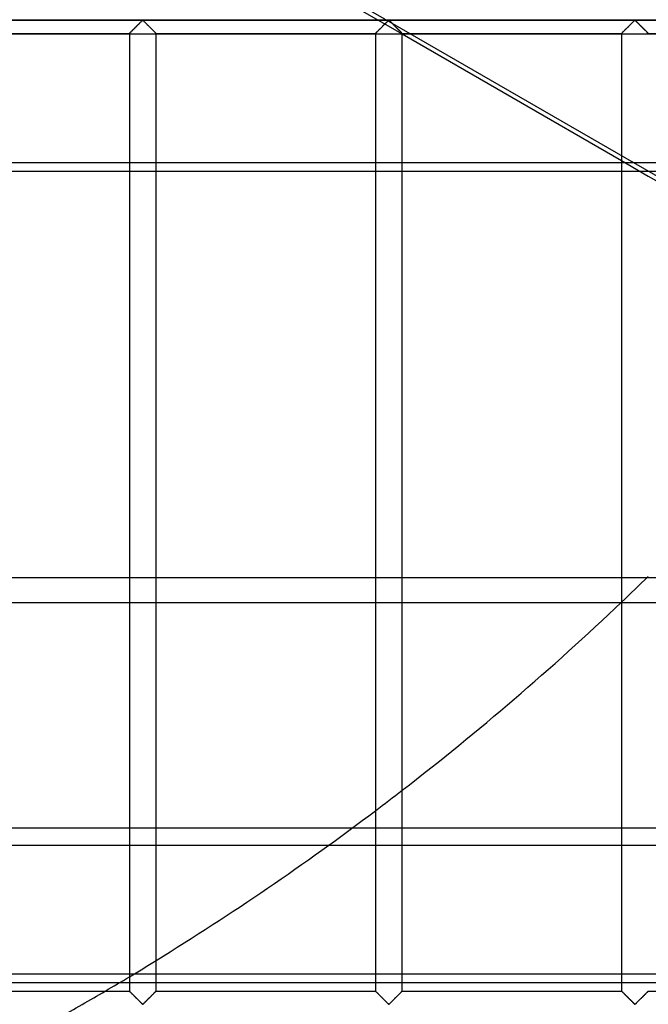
# Model space of a CAD drawing. Header units: millimetres. Extents: x -572 to 572, y -572 to 572.
# Tile 40 of 59: x 253 to 370, y -459 to -276. Entities that reach past the tile are written whole.
import ezdxf

# ---------------------------------------------------------------- set-up
doc = ezdxf.new("R2010")
doc.units = ezdxf.units.MM
doc.layers.add('MAIN-1', color=7, linetype='Continuous')
doc.layers.add('MAIN-2', color=7, linetype='Continuous')

msp = doc.modelspace()

# ---------------------------------------------------------------- linework, layer by layer
at = {"layer": 'MAIN-1'}
for p, q in [((551.25, -275.62), (-551.25, -275.62)), ((273.73, -277.52), (273.84, -277.41)), ((273.84, -277.41), (273.95, -277.3)), ((273.95, -277.3), (274.06, -277.19)), ((274.06, -277.19), (274.18, -277.08)), ((274.18, -277.08), (274.29, -276.96)), ((274.29, -276.96), (274.41, -276.84)), ((274.41, -276.84), (274.53, -276.72)), ((274.53, -276.72), (274.65, -276.6)), ((274.65, -276.6), (274.77, -276.48)), ((274.77, -276.48), (274.89, -276.37)), ((274.89, -276.37), (275, -276.25)), ((275, -276.25), (275.11, -276.14)), ((275.11, -276.14), (275.22, -276.04)), ((275.22, -276.04), (275.32, -275.94)), ((275.32, -275.94), (275.42, -275.84)), ((275.42, -275.84), (275.51, -275.76)), ((275.51, -275.76), (275.62, -275.7)), ((275.62, -275.7), (275.7, -275.73)), ((275.7, -275.73), (275.75, -275.77)), ((275.75, -275.77), (275.81, -275.82)), ((275.81, -275.82), (275.86, -275.87)), ((275.86, -275.87), (275.92, -275.92)), ((275.92, -275.92), (275.97, -275.98)), ((275.97, -275.98), (276.03, -276.04)), ((276.03, -276.04), (276.09, -276.1)), ((276.09, -276.1), (276.16, -276.16)), ((276.16, -276.16), (276.22, -276.22)), ((276.22, -276.22), (276.28, -276.29)), ((276.28, -276.29), (276.35, -276.35)), ((276.35, -276.35), (276.42, -276.42)), ((276.42, -276.42), (276.48, -276.49)), ((276.48, -276.49), (276.55, -276.55)), ((276.55, -276.55), (276.62, -276.62)), ((276.62, -276.62), (276.69, -276.69)), ((276.69, -276.69), (276.76, -276.76)), ((276.76, -276.76), (276.83, -276.83)), ((276.83, -276.83), (276.9, -276.9)), ((276.9, -276.9), (276.96, -276.97)), ((276.96, -276.97), (277.03, -277.03)), ((277.03, -277.03), (277.1, -277.1)), ((277.1, -277.1), (277.17, -277.17)), ((277.17, -277.17), (277.23, -277.23)), ((277.23, -277.23), (277.3, -277.3)), ((277.3, -277.3), (277.36, -277.36)), ((277.36, -277.36), (277.42, -277.42)), ((277.42, -277.42), (277.48, -277.48)), ((277.48, -277.48), (277.54, -277.54)), ((319.67, -277.52), (319.78, -277.41)), ((319.78, -277.41), (319.88, -277.3)), ((319.88, -277.3), (320, -277.19)), ((320, -277.19), (320.11, -277.08)), ((320.11, -277.08), (320.23, -276.96)), ((320.23, -276.96), (320.35, -276.84)), ((320.35, -276.84), (320.47, -276.72)), ((320.47, -276.72), (320.59, -276.6)), ((320.59, -276.6), (320.71, -276.48)), ((320.71, -276.48), (320.83, -276.37)), ((320.83, -276.37), (320.94, -276.25)), ((320.94, -276.25), (321.05, -276.14)), ((321.05, -276.14), (321.16, -276.04)), ((321.16, -276.04), (321.26, -275.94)), ((321.26, -275.94), (321.36, -275.84)), ((321.36, -275.84), (321.45, -275.76)), ((321.45, -275.76), (321.56, -275.7)), ((321.56, -275.7), (321.64, -275.73)), ((321.64, -275.73), (321.69, -275.77)), ((321.69, -275.77), (321.74, -275.82)), ((321.74, -275.82), (321.8, -275.87)), ((321.8, -275.87), (321.85, -275.92)), ((321.85, -275.92), (321.91, -275.98)), ((321.91, -275.98), (321.97, -276.04)), ((321.97, -276.04), (322.03, -276.1)), ((322.03, -276.1), (322.09, -276.16)), ((322.09, -276.16), (322.16, -276.22)), ((322.16, -276.22), (322.22, -276.29)), ((322.22, -276.29), (322.29, -276.35)), ((322.29, -276.35), (322.35, -276.42)), ((322.35, -276.42), (322.42, -276.49)), ((322.42, -276.49), (322.49, -276.55)), ((322.49, -276.55), (322.56, -276.62)), ((322.56, -276.62), (322.63, -276.69)), ((322.63, -276.69), (322.69, -276.76)), ((322.69, -276.76), (322.76, -276.83)), ((322.76, -276.83), (322.83, -276.9)), ((322.83, -276.9), (322.9, -276.97)), ((322.9, -276.97), (322.97, -277.03)), ((322.97, -277.03), (323.04, -277.1)), ((323.04, -277.1), (323.1, -277.17)), ((323.1, -277.17), (323.17, -277.23)), ((323.17, -277.23), (323.23, -277.3)), ((323.23, -277.3), (323.3, -277.36)), ((323.3, -277.36), (323.36, -277.42)), ((323.36, -277.42), (323.42, -277.48)), ((323.42, -277.48), (323.48, -277.54)), ((365.61, -277.52), (365.71, -277.41)), ((365.71, -277.41), (365.82, -277.3)), ((365.82, -277.3), (365.93, -277.19)), ((365.93, -277.19), (366.05, -277.08)), ((366.05, -277.08), (366.17, -276.96)), ((366.17, -276.96), (366.29, -276.84)), ((366.29, -276.84), (366.41, -276.72)), ((366.41, -276.72), (366.53, -276.6)), ((366.53, -276.6), (366.65, -276.48)), ((366.65, -276.48), (366.76, -276.37)), ((366.76, -276.37), (366.88, -276.25)), ((366.88, -276.25), (366.99, -276.14)), ((366.99, -276.14), (367.1, -276.04)), ((367.1, -276.04), (367.2, -275.94)), ((367.2, -275.94), (367.29, -275.84)), ((367.29, -275.84), (367.39, -275.76)), ((367.39, -275.76), (367.5, -275.7)), ((367.5, -275.7), (367.57, -275.73)), ((367.57, -275.73), (367.63, -275.77)), ((367.63, -275.77), (367.68, -275.82)), ((367.68, -275.82), (367.73, -275.87)), ((367.73, -275.87), (367.79, -275.92)), ((367.79, -275.92), (367.85, -275.98)), ((367.85, -275.98), (367.91, -276.04)), ((367.91, -276.04), (367.97, -276.1)), ((367.97, -276.1), (368.03, -276.16)), ((368.03, -276.16), (368.09, -276.22)), ((368.09, -276.22), (368.16, -276.29)), ((368.16, -276.29), (368.23, -276.35)), ((368.23, -276.35), (368.29, -276.42)), ((368.29, -276.42), (368.36, -276.49)), ((368.36, -276.49), (368.43, -276.55)), ((368.43, -276.55), (368.49, -276.62)), ((368.49, -276.62), (368.56, -276.69)), ((368.56, -276.69), (368.63, -276.76)), ((368.63, -276.76), (368.7, -276.83)), ((368.7, -276.83), (368.77, -276.9)), ((368.77, -276.9), (368.84, -276.97)), ((368.84, -276.97), (368.91, -277.03)), ((368.91, -277.03), (368.97, -277.1)), ((368.97, -277.1), (369.04, -277.17)), ((369.04, -277.17), (369.11, -277.23)), ((369.11, -277.23), (369.17, -277.3)), ((369.17, -277.3), (369.23, -277.36)), ((369.23, -277.36), (369.3, -277.42)), ((369.3, -277.42), (369.36, -277.48)), ((369.36, -277.48), (369.42, -277.54)), ((232.19, -278.12), (273.13, -278.12)), ((232.19, -278.22), (273.13, -278.22)), ((273.13, -278.12), (273.15, -278.1)), ((273.13, -278.12), (273.13, -456.88)), ((273.13, -278.12), (273.13, -278.12)), ((273.15, -278.1), (273.19, -278.06)), ((273.19, -278.06), (273.23, -278.02)), ((273.23, -278.02), (273.29, -277.96)), ((273.29, -277.96), (273.36, -277.89)), ((273.36, -277.89), (273.45, -277.81)), ((273.45, -277.81), (273.53, -277.72)), ((273.53, -277.72), (273.63, -277.62)), ((273.63, -277.62), (273.73, -277.52)), ((277.54, -277.54), (277.6, -277.6)), ((277.6, -277.6), (277.66, -277.66)), ((277.66, -277.66), (277.71, -277.71)), ((277.71, -277.71), (277.76, -277.76)), ((277.76, -277.76), (277.81, -277.81)), ((277.81, -277.81), (277.86, -277.86)), ((277.86, -277.86), (277.9, -277.91)), ((277.9, -277.91), (277.94, -277.95)), ((277.94, -277.95), (277.98, -277.98)), ((277.98, -277.98), (278.01, -278.02)), ((278.01, -278.02), (278.04, -278.04)), ((278.04, -278.04), (278.07, -278.07)), ((278.07, -278.07), (278.09, -278.09)), ((278.09, -278.09), (278.1, -278.1)), ((278.1, -278.1), (278.11, -278.12)), ((278.11, -278.12), (278.12, -278.12)), ((278.12, -456.88), (278.12, -278.12)), ((278.12, -278.12), (278.12, -278.12)), ((278.12, -278.12), (319.06, -278.12)), ((278.12, -278.22), (319.06, -278.22)), ((319.06, -278.12), (319.06, -456.88)), ((319.06, -278.12), (319.07, -278.12)), ((319.07, -278.12), (319.09, -278.1)), ((319.09, -278.1), (319.13, -278.06)), ((319.13, -278.06), (319.17, -278.02)), ((319.17, -278.02), (319.23, -277.96)), ((319.23, -277.96), (319.3, -277.89)), ((319.3, -277.89), (319.38, -277.81)), ((319.38, -277.81), (319.47, -277.72)), ((319.47, -277.72), (319.57, -277.62)), ((319.57, -277.62), (319.67, -277.52)), ((323.48, -277.54), (323.54, -277.6)), ((323.54, -277.6), (323.59, -277.66)), ((323.59, -277.66), (323.65, -277.71)), ((323.65, -277.71), (323.7, -277.76)), ((323.7, -277.76), (323.75, -277.81)), ((323.75, -277.81), (323.8, -277.86)), ((323.8, -277.86), (323.84, -277.91)), ((323.84, -277.91), (323.88, -277.95)), ((323.88, -277.95), (323.92, -277.98)), ((323.92, -277.98), (323.95, -278.02)), ((323.95, -278.02), (323.98, -278.04)), ((323.98, -278.04), (324, -278.07)), ((324, -278.07), (324.03, -278.09)), ((324.03, -278.09), (324.04, -278.1)), ((324.04, -278.1), (324.05, -278.12)), ((324.05, -278.12), (324.06, -278.12)), ((324.06, -456.88), (324.06, -278.12)), ((324.06, -278.12), (324.06, -278.12)), ((324.06, -278.12), (365, -278.12)), ((324.06, -278.22), (365, -301.85)), ((324.06, -278.22), (324.07, -278.22)), ((365, -278.12), (365, -456.88)), ((365, -278.12), (365.01, -278.12)), ((365.01, -278.12), (365.03, -278.1)), ((365.03, -278.1), (365.06, -278.06)), ((365.06, -278.06), (365.11, -278.02)), ((365.11, -278.02), (365.17, -277.96)), ((365.17, -277.96), (365.24, -277.89)), ((365.24, -277.89), (365.32, -277.81)), ((365.32, -277.81), (365.41, -277.72)), ((365.41, -277.72), (365.51, -277.62)), ((365.51, -277.62), (365.61, -277.52)), ((369.42, -277.54), (369.47, -277.6)), ((369.47, -277.6), (369.53, -277.66)), ((369.53, -277.66), (369.59, -277.71)), ((369.59, -277.71), (369.64, -277.76)), ((369.64, -277.76), (369.69, -277.81)), ((369.69, -277.81), (369.74, -277.86)), ((369.74, -277.86), (369.78, -277.91)), ((369.78, -277.91), (369.82, -277.95)), ((369.82, -277.95), (369.86, -277.98)), ((369.86, -277.98), (369.89, -278.02)), ((369.89, -278.02), (369.92, -278.04)), ((369.92, -278.04), (369.94, -278.07)), ((369.94, -278.07), (369.96, -278.09)), ((369.96, -278.09), (369.98, -278.1)), ((369.98, -278.1), (369.99, -278.12)), ((369.99, -278.12), (370, -278.12)), ((370, -278.12), (370, -278.12)), ((370, -278.12), (410.94, -278.12)), ((273.13, -302.27), (232.19, -302.27)), ((319.06, -302.27), (278.12, -302.27)), ((365, -302.27), (324.06, -302.27)), ((232.19, -303.82), (273.13, -303.82)), ((278.12, -303.82), (319.06, -303.82)), ((324.06, -303.82), (365, -303.82)), ((370, -304.74), (409.96, -327.81)), ((232.19, -379.65), (273.13, -379.65)), ((278.12, -379.65), (319.06, -379.65)), ((324.06, -379.65), (365, -379.65)), ((273.13, -384.4), (232.19, -384.4)), ((319.06, -384.4), (278.12, -384.4)), ((364.87, -384.4), (324.06, -384.4)), ((232.19, -429.65), (273.13, -429.65)), ((278.12, -429.65), (310.32, -429.65)), ((273.13, -453.7), (232.19, -453.7)), ((232.19, -455.25), (271.39, -455.25)), ((232.19, -456.88), (273.13, -456.88)), ((273.14, -456.88), (273.13, -456.88)), ((273.13, -456.88), (273.13, -456.88)), ((273.15, -456.9), (273.14, -456.88)), ((273.16, -456.91), (273.15, -456.9)), ((273.18, -456.93), (273.16, -456.91)), ((273.21, -456.96), (273.18, -456.93)), ((273.24, -456.98), (273.21, -456.96)), ((273.27, -457.02), (273.24, -456.98)), ((273.31, -457.05), (273.27, -457.02)), ((273.35, -457.09), (273.31, -457.05)), ((273.39, -457.14), (273.35, -457.09)), ((273.44, -457.19), (273.39, -457.14)), ((273.49, -457.24), (273.44, -457.19)), ((273.54, -457.29), (273.49, -457.24)), ((273.59, -457.34), (273.54, -457.29)), ((273.65, -457.4), (273.59, -457.34)), ((273.71, -457.46), (273.65, -457.4)), ((273.77, -457.52), (273.71, -457.46)), ((273.83, -457.58), (273.77, -457.52)), ((273.89, -457.64), (273.83, -457.58)), ((277.41, -457.59), (277.3, -457.7)), ((277.52, -457.48), (277.41, -457.59)), ((277.62, -457.38), (277.52, -457.48)), ((277.72, -457.28), (277.62, -457.38)), ((277.8, -457.19), (277.72, -457.28)), ((277.89, -457.11), (277.8, -457.19)), ((277.96, -457.04), (277.89, -457.11)), ((278.02, -456.98), (277.96, -457.04)), ((278.06, -456.94), (278.02, -456.98)), ((278.1, -456.9), (278.06, -456.94)), ((278.12, -456.88), (278.1, -456.9)), ((278.12, -456.88), (278.12, -456.88)), ((278.12, -456.88), (319.06, -456.88)), ((319.07, -456.88), (319.06, -456.88)), ((319.08, -456.9), (319.07, -456.88)), ((319.07, -456.88), (319.07, -456.88)), ((319.1, -456.91), (319.08, -456.9)), ((319.12, -456.93), (319.1, -456.91)), ((319.14, -456.96), (319.12, -456.93)), ((319.17, -456.98), (319.14, -456.96)), ((319.21, -457.02), (319.17, -456.98)), ((319.24, -457.05), (319.21, -457.02)), ((319.28, -457.09), (319.24, -457.05)), ((319.33, -457.14), (319.28, -457.09)), ((319.37, -457.19), (319.33, -457.14)), ((319.42, -457.24), (319.37, -457.19)), ((319.48, -457.29), (319.42, -457.24)), ((319.53, -457.34), (319.48, -457.29)), ((319.59, -457.4), (319.53, -457.34)), ((319.65, -457.46), (319.59, -457.4)), ((319.71, -457.52), (319.65, -457.46)), ((319.77, -457.58), (319.71, -457.52)), ((319.83, -457.64), (319.77, -457.58)), ((323.35, -457.59), (323.24, -457.7)), ((323.45, -457.48), (323.35, -457.59)), ((323.56, -457.38), (323.45, -457.48)), ((323.65, -457.28), (323.56, -457.38)), ((323.74, -457.19), (323.65, -457.28)), ((323.82, -457.11), (323.74, -457.19)), ((323.89, -457.04), (323.82, -457.11)), ((323.95, -456.98), (323.89, -457.04)), ((324, -456.94), (323.95, -456.98)), ((324.03, -456.9), (324, -456.94)), ((324.05, -456.88), (324.03, -456.9)), ((324.06, -456.88), (324.05, -456.88)), ((324.06, -456.88), (365, -456.88)), ((365.01, -456.88), (365, -456.88)), ((365, -456.88), (365, -456.88)), ((365.02, -456.9), (365.01, -456.88)), ((365.04, -456.91), (365.02, -456.9)), ((365.06, -456.93), (365.04, -456.91)), ((365.08, -456.96), (365.06, -456.93)), ((365.11, -456.98), (365.08, -456.96)), ((365.14, -457.02), (365.11, -456.98)), ((365.18, -457.05), (365.14, -457.02)), ((365.22, -457.09), (365.18, -457.05)), ((365.26, -457.14), (365.22, -457.09)), ((365.31, -457.19), (365.26, -457.14)), ((365.36, -457.24), (365.31, -457.19)), ((365.41, -457.29), (365.36, -457.24)), ((365.47, -457.34), (365.41, -457.29)), ((365.53, -457.4), (365.47, -457.34)), ((365.58, -457.46), (365.53, -457.4)), ((365.64, -457.52), (365.58, -457.46)), ((365.7, -457.58), (365.64, -457.52)), ((365.77, -457.64), (365.7, -457.58)), ((369.29, -457.59), (369.18, -457.7)), ((369.39, -457.48), (369.29, -457.59)), ((369.49, -457.38), (369.39, -457.48)), ((369.59, -457.28), (369.49, -457.38)), ((369.68, -457.19), (369.59, -457.28)), ((369.76, -457.11), (369.68, -457.19)), ((369.83, -457.04), (369.76, -457.11)), ((369.89, -456.98), (369.83, -457.04)), ((369.94, -456.94), (369.89, -456.98)), ((369.97, -456.9), (369.94, -456.94)), ((369.99, -456.88), (369.97, -456.9)), ((370, -456.88), (369.99, -456.88)), ((370, -456.88), (410.94, -456.88)), ((273.95, -457.7), (273.89, -457.64)), ((274.02, -457.77), (273.95, -457.7)), ((274.08, -457.83), (274.02, -457.77)), ((274.15, -457.9), (274.08, -457.83)), ((274.22, -457.97), (274.15, -457.9)), ((274.29, -458.03), (274.22, -457.97)), ((274.35, -458.1), (274.29, -458.03)), ((274.42, -458.17), (274.35, -458.1)), ((274.49, -458.24), (274.42, -458.17)), ((274.56, -458.31), (274.49, -458.24)), ((274.63, -458.38), (274.56, -458.31)), ((274.7, -458.45), (274.63, -458.38)), ((274.77, -458.51), (274.7, -458.45)), ((274.83, -458.58), (274.77, -458.51)), ((274.9, -458.65), (274.83, -458.58)), ((274.97, -458.71), (274.9, -458.65)), ((275.03, -458.78), (274.97, -458.71)), ((275.09, -458.84), (275.03, -458.78)), ((275.16, -458.9), (275.09, -458.84)), ((275.22, -458.96), (275.16, -458.9)), ((275.28, -459.02), (275.22, -458.96)), ((275.33, -459.08), (275.28, -459.02)), ((275.39, -459.13), (275.33, -459.08)), ((275.44, -459.18), (275.39, -459.13)), ((275.5, -459.23), (275.44, -459.18)), ((275.55, -459.27), (275.5, -459.23)), ((275.62, -459.3), (275.55, -459.27)), ((275.74, -459.24), (275.62, -459.3)), ((275.83, -459.16), (275.74, -459.24)), ((275.93, -459.06), (275.83, -459.16)), ((276.03, -458.96), (275.93, -459.06)), ((276.14, -458.86), (276.03, -458.96)), ((276.25, -458.75), (276.14, -458.86)), ((276.36, -458.63), (276.25, -458.75)), ((276.48, -458.52), (276.36, -458.63)), ((276.6, -458.4), (276.48, -458.52)), ((276.72, -458.28), (276.6, -458.4)), ((276.84, -458.16), (276.72, -458.28)), ((276.96, -458.04), (276.84, -458.16)), ((277.07, -457.92), (276.96, -458.04)), ((277.19, -457.81), (277.07, -457.92)), ((277.3, -457.7), (277.19, -457.81)), ((319.89, -457.7), (319.83, -457.64)), ((319.96, -457.77), (319.89, -457.7)), ((320.02, -457.83), (319.96, -457.77)), ((320.09, -457.9), (320.02, -457.83)), ((320.16, -457.97), (320.09, -457.9)), ((320.22, -458.03), (320.16, -457.97)), ((320.29, -458.1), (320.22, -458.03)), ((320.36, -458.17), (320.29, -458.1)), ((320.43, -458.24), (320.36, -458.17)), ((320.5, -458.31), (320.43, -458.24)), ((320.57, -458.38), (320.5, -458.31)), ((320.64, -458.45), (320.57, -458.38)), ((320.7, -458.51), (320.64, -458.45)), ((320.77, -458.58), (320.7, -458.51)), ((320.84, -458.65), (320.77, -458.58)), ((320.9, -458.71), (320.84, -458.65)), ((320.97, -458.78), (320.9, -458.71)), ((321.03, -458.84), (320.97, -458.78)), ((321.09, -458.9), (321.03, -458.84)), ((321.16, -458.96), (321.09, -458.9)), ((321.21, -459.02), (321.16, -458.96)), ((321.27, -459.08), (321.21, -459.02)), ((321.33, -459.13), (321.27, -459.08)), ((321.38, -459.18), (321.33, -459.13)), ((321.43, -459.23), (321.38, -459.18)), ((321.49, -459.27), (321.43, -459.23)), ((321.56, -459.3), (321.49, -459.27)), ((321.68, -459.24), (321.56, -459.3)), ((321.77, -459.16), (321.68, -459.24)), ((321.87, -459.06), (321.77, -459.16)), ((321.97, -458.96), (321.87, -459.06)), ((322.07, -458.86), (321.97, -458.96)), ((322.19, -458.75), (322.07, -458.86)), ((322.3, -458.63), (322.19, -458.75)), ((322.42, -458.52), (322.3, -458.63)), ((322.53, -458.4), (322.42, -458.52)), ((322.65, -458.28), (322.53, -458.4)), ((322.77, -458.16), (322.65, -458.28)), ((322.89, -458.04), (322.77, -458.16)), ((323.01, -457.92), (322.89, -458.04)), ((323.13, -457.81), (323.01, -457.92)), ((323.24, -457.7), (323.13, -457.81)), ((365.83, -457.7), (365.77, -457.64)), ((365.89, -457.77), (365.83, -457.7)), ((365.96, -457.83), (365.89, -457.77)), ((366.03, -457.9), (365.96, -457.83)), ((366.09, -457.97), (366.03, -457.9)), ((366.16, -458.03), (366.09, -457.97)), ((366.23, -458.1), (366.16, -458.03)), ((366.3, -458.17), (366.23, -458.1)), ((366.37, -458.24), (366.3, -458.17)), ((366.44, -458.31), (366.37, -458.24)), ((366.51, -458.38), (366.44, -458.31)), ((366.57, -458.45), (366.51, -458.38)), ((366.64, -458.51), (366.57, -458.45)), ((366.71, -458.58), (366.64, -458.51)), ((366.77, -458.65), (366.71, -458.58)), ((366.84, -458.71), (366.77, -458.65)), ((366.91, -458.78), (366.84, -458.71)), ((366.97, -458.84), (366.91, -458.78)), ((367.03, -458.9), (366.97, -458.84)), ((367.09, -458.96), (367.03, -458.9)), ((367.15, -459.02), (367.09, -458.96)), ((367.21, -459.08), (367.15, -459.02)), ((367.27, -459.13), (367.21, -459.08)), ((367.32, -459.18), (367.27, -459.13)), ((367.37, -459.23), (367.32, -459.18)), ((367.43, -459.27), (367.37, -459.23)), ((367.5, -459.3), (367.43, -459.27)), ((367.61, -459.24), (367.5, -459.3)), ((367.71, -459.16), (367.61, -459.24)), ((367.8, -459.06), (367.71, -459.16)), ((367.9, -458.96), (367.8, -459.06)), ((368.01, -458.86), (367.9, -458.96)), ((368.12, -458.75), (368.01, -458.86)), ((368.24, -458.63), (368.12, -458.75)), ((368.35, -458.52), (368.24, -458.63)), ((368.47, -458.4), (368.35, -458.52)), ((368.59, -458.28), (368.47, -458.4)), ((368.71, -458.16), (368.59, -458.28)), ((368.83, -458.04), (368.71, -458.16)), ((368.95, -457.92), (368.83, -458.04)), ((369.07, -457.81), (368.95, -457.92)), ((369.18, -457.7), (369.07, -457.81))]:
    msp.add_line(p, q, dxfattribs=at)
for start, end in [(307.6935, 313.5258), (301.6522, 307.0137), (300.4549, 301.0197)]:
    msp.add_arc((0, 0), 530, start, end, dxfattribs=at)
at = {"layer": 'MAIN-2'}
for p, q in [((410.36, -327.14), (52.74, -120.67)), ((315.24, -273.13), (324.06, -278.22)), ((-548.75, -275.62), (548.75, -275.62)), ((273.78, -277.47), (273.7, -277.55)), ((273.87, -277.38), (273.78, -277.47)), ((273.96, -277.29), (273.87, -277.38)), ((274.05, -277.2), (273.96, -277.29)), ((274.14, -277.11), (274.05, -277.2)), ((274.24, -277.02), (274.14, -277.11)), ((274.33, -276.92), (274.24, -277.02)), ((274.43, -276.82), (274.33, -276.92)), ((274.52, -276.73), (274.43, -276.82)), ((274.62, -276.63), (274.52, -276.73)), ((274.72, -276.54), (274.62, -276.63)), ((274.81, -276.44), (274.72, -276.54)), ((274.9, -276.35), (274.81, -276.44)), ((275, -276.26), (274.9, -276.35)), ((275.09, -276.17), (275, -276.26)), ((275.17, -276.08), (275.09, -276.17)), ((275.26, -276), (275.17, -276.08)), ((275.34, -275.92), (275.26, -276)), ((275.42, -275.84), (275.34, -275.92)), ((275.49, -275.78), (275.42, -275.84)), ((275.57, -275.71), (275.49, -275.78)), ((275.68, -275.71), (275.57, -275.71)), ((275.76, -275.78), (275.68, -275.71)), ((275.83, -275.84), (275.76, -275.78)), ((275.91, -275.92), (275.83, -275.84)), ((275.99, -276), (275.91, -275.92)), ((276.08, -276.08), (275.99, -276)), ((276.16, -276.17), (276.08, -276.08)), ((276.25, -276.26), (276.16, -276.17)), ((276.35, -276.35), (276.25, -276.26)), ((276.44, -276.44), (276.35, -276.35)), ((276.53, -276.54), (276.44, -276.44)), ((276.63, -276.63), (276.53, -276.54)), ((276.73, -276.73), (276.63, -276.63)), ((276.82, -276.82), (276.73, -276.73)), ((276.92, -276.92), (276.82, -276.82)), ((277.01, -277.02), (276.92, -276.92)), ((277.11, -277.11), (277.01, -277.02)), ((277.2, -277.2), (277.11, -277.11)), ((277.29, -277.29), (277.2, -277.2)), ((277.38, -277.38), (277.29, -277.29)), ((277.47, -277.47), (277.38, -277.38)), ((277.55, -277.55), (277.47, -277.47)), ((319.72, -277.47), (319.64, -277.55)), ((319.81, -277.38), (319.72, -277.47)), ((319.89, -277.29), (319.81, -277.38)), ((319.98, -277.2), (319.89, -277.29)), ((320.08, -277.11), (319.98, -277.2)), ((320.17, -277.02), (320.08, -277.11)), ((320.27, -276.92), (320.17, -277.02)), ((320.37, -276.82), (320.27, -276.92)), ((320.46, -276.73), (320.37, -276.82)), ((320.56, -276.63), (320.46, -276.73)), ((320.65, -276.54), (320.56, -276.63)), ((320.75, -276.44), (320.65, -276.54)), ((320.84, -276.35), (320.75, -276.44)), ((320.93, -276.26), (320.84, -276.35)), ((321.02, -276.17), (320.93, -276.26)), ((321.11, -276.08), (321.02, -276.17)), ((321.2, -276), (321.11, -276.08)), ((321.28, -275.92), (321.2, -276)), ((321.35, -275.84), (321.28, -275.92)), ((321.43, -275.78), (321.35, -275.84)), ((321.51, -275.71), (321.43, -275.78)), ((321.62, -275.71), (321.51, -275.71)), ((321.7, -275.78), (321.62, -275.71)), ((321.77, -275.84), (321.7, -275.78)), ((321.85, -275.92), (321.77, -275.84)), ((321.93, -276), (321.85, -275.92)), ((322.01, -276.08), (321.93, -276)), ((322.1, -276.17), (322.01, -276.08)), ((322.19, -276.26), (322.1, -276.17)), ((322.28, -276.35), (322.19, -276.26)), ((322.38, -276.44), (322.28, -276.35)), ((322.47, -276.54), (322.38, -276.44)), ((322.57, -276.63), (322.47, -276.54)), ((322.66, -276.73), (322.57, -276.63)), ((322.76, -276.82), (322.66, -276.73)), ((322.86, -276.92), (322.76, -276.82)), ((322.95, -277.02), (322.86, -276.92)), ((323.05, -277.11), (322.95, -277.02)), ((323.14, -277.2), (323.05, -277.11)), ((323.23, -277.29), (323.14, -277.2)), ((323.32, -277.38), (323.23, -277.29)), ((323.4, -277.47), (323.32, -277.38)), ((323.49, -277.55), (323.4, -277.47)), ((365.66, -277.47), (365.57, -277.55)), ((365.74, -277.38), (365.66, -277.47)), ((365.83, -277.29), (365.74, -277.38)), ((365.92, -277.2), (365.83, -277.29)), ((366.02, -277.11), (365.92, -277.2)), ((366.11, -277.02), (366.02, -277.11)), ((366.21, -276.92), (366.11, -277.02)), ((366.3, -276.82), (366.21, -276.92)), ((366.4, -276.73), (366.3, -276.82)), ((366.5, -276.63), (366.4, -276.73)), ((366.59, -276.54), (366.5, -276.63)), ((366.69, -276.44), (366.59, -276.54)), ((366.78, -276.35), (366.69, -276.44)), ((366.87, -276.26), (366.78, -276.35)), ((366.96, -276.17), (366.87, -276.26)), ((367.05, -276.08), (366.96, -276.17)), ((367.13, -276), (367.05, -276.08)), ((367.21, -275.92), (367.13, -276)), ((367.29, -275.84), (367.21, -275.92)), ((367.37, -275.78), (367.29, -275.84)), ((367.44, -275.71), (367.37, -275.78)), ((367.56, -275.71), (367.44, -275.71)), ((367.63, -275.78), (367.56, -275.71)), ((367.71, -275.84), (367.63, -275.78)), ((367.79, -275.92), (367.71, -275.84)), ((367.87, -276), (367.79, -275.92)), ((367.95, -276.08), (367.87, -276)), ((368.04, -276.17), (367.95, -276.08)), ((368.13, -276.26), (368.04, -276.17)), ((368.22, -276.35), (368.13, -276.26)), ((368.31, -276.44), (368.22, -276.35)), ((368.41, -276.54), (368.31, -276.44)), ((368.5, -276.63), (368.41, -276.54)), ((368.6, -276.73), (368.5, -276.63)), ((368.7, -276.82), (368.6, -276.73)), ((368.79, -276.92), (368.7, -276.82)), ((368.89, -277.02), (368.79, -276.92)), ((368.98, -277.11), (368.89, -277.02)), ((369.08, -277.2), (368.98, -277.11)), ((369.17, -277.29), (369.08, -277.2)), ((369.26, -277.38), (369.17, -277.29)), ((369.34, -277.47), (369.26, -277.38)), ((369.43, -277.55), (369.34, -277.47)), ((273.14, -278.11), (273.13, -278.12)), ((273.13, -278.12), (273.13, -278.12)), ((273.13, -278.22), (278.12, -278.22)), ((273.17, -278.08), (273.14, -278.11)), ((273.2, -278.05), (273.17, -278.08)), ((273.24, -278.01), (273.2, -278.05)), ((273.28, -277.97), (273.24, -278.01)), ((273.34, -277.91), (273.28, -277.97)), ((273.4, -277.85), (273.34, -277.91)), ((273.47, -277.78), (273.4, -277.85)), ((273.54, -277.71), (273.47, -277.78)), ((273.62, -277.63), (273.54, -277.71)), ((273.7, -277.55), (273.62, -277.63)), ((277.63, -277.63), (277.55, -277.55)), ((277.71, -277.71), (277.63, -277.63)), ((277.78, -277.78), (277.71, -277.71)), ((277.85, -277.85), (277.78, -277.78)), ((277.91, -277.91), (277.85, -277.85)), ((277.97, -277.97), (277.91, -277.91)), ((278.01, -278.01), (277.97, -277.97)), ((278.05, -278.05), (278.01, -278.01)), ((278.08, -278.08), (278.05, -278.05)), ((278.11, -278.11), (278.08, -278.08)), ((278.12, -278.12), (278.11, -278.11)), ((278.12, -278.12), (278.12, -278.12)), ((319.07, -278.12), (319.06, -278.12)), ((319.06, -278.22), (324.06, -278.22)), ((319.08, -278.11), (319.07, -278.12)), ((319.1, -278.08), (319.08, -278.11)), ((319.13, -278.05), (319.1, -278.08)), ((319.17, -278.01), (319.13, -278.05)), ((319.22, -277.97), (319.17, -278.01)), ((319.28, -277.91), (319.22, -277.97)), ((319.34, -277.85), (319.28, -277.91)), ((319.4, -277.78), (319.34, -277.85)), ((319.48, -277.71), (319.4, -277.78)), ((319.56, -277.63), (319.48, -277.71)), ((319.64, -277.55), (319.56, -277.63)), ((323.57, -277.63), (323.49, -277.55)), ((323.65, -277.71), (323.57, -277.63)), ((323.72, -277.78), (323.65, -277.71)), ((323.79, -277.85), (323.72, -277.78)), ((323.85, -277.91), (323.79, -277.85)), ((323.9, -277.97), (323.85, -277.91)), ((323.95, -278.01), (323.9, -277.97)), ((323.99, -278.05), (323.95, -278.01)), ((324.02, -278.08), (323.99, -278.05)), ((324.04, -278.11), (324.02, -278.08)), ((324.06, -278.12), (324.04, -278.11)), ((324.06, -278.12), (324.06, -278.12)), ((324.07, -278.22), (445.22, -278.22)), ((365.01, -278.12), (365, -278.12)), ((365.02, -278.11), (365.01, -278.12)), ((365.04, -278.08), (365.02, -278.11)), ((365.07, -278.05), (365.04, -278.08)), ((365.11, -278.01), (365.07, -278.05)), ((365.16, -277.97), (365.11, -278.01)), ((365.21, -277.91), (365.16, -277.97)), ((365.27, -277.85), (365.21, -277.91)), ((365.34, -277.78), (365.27, -277.85)), ((365.42, -277.71), (365.34, -277.78)), ((365.49, -277.63), (365.42, -277.71)), ((365.57, -277.55), (365.49, -277.63)), ((369.51, -277.63), (369.43, -277.55)), ((369.58, -277.71), (369.51, -277.63)), ((369.66, -277.78), (369.58, -277.71)), ((369.73, -277.85), (369.66, -277.78)), ((369.79, -277.91), (369.73, -277.85)), ((369.84, -277.97), (369.79, -277.91)), ((369.89, -278.01), (369.84, -277.97)), ((369.93, -278.05), (369.89, -278.01)), ((369.96, -278.08), (369.93, -278.05)), ((369.98, -278.11), (369.96, -278.08)), ((369.99, -278.12), (369.98, -278.11)), ((370, -278.12), (369.99, -278.12)), ((278.12, -302.27), (273.13, -302.27)), ((324.06, -302.27), (319.06, -302.27)), ((365, -301.85), (370, -304.74)), ((429.23, -302.27), (365, -302.27)), ((273.13, -303.82), (278.12, -303.82)), ((319.06, -303.82), (324.06, -303.82)), ((365, -303.82), (428.13, -303.82)), ((273.13, -379.65), (278.12, -379.65)), ((319.06, -379.65), (324.06, -379.65)), ((365, -379.65), (527.5, -379.65)), ((278.12, -384.4), (273.13, -384.4)), ((324.06, -384.4), (319.06, -384.4)), ((527.5, -384.4), (364.87, -384.4)), ((527.5, -426.44), (-527.5, -426.44)), ((273.13, -429.65), (278.12, -429.65)), ((310.32, -429.65), (527.5, -429.65)), ((527.5, -453.7), (273.13, -453.7)), ((271.39, -455.25), (527.5, -455.25)), ((273.13, -456.88), (273.13, -456.88)), ((273.13, -456.88), (273.14, -456.89)), ((273.14, -456.89), (273.17, -456.92)), ((273.17, -456.92), (273.2, -456.95)), ((273.2, -456.95), (273.24, -456.99)), ((273.24, -456.99), (273.28, -457.03)), ((273.28, -457.03), (273.34, -457.09)), ((273.34, -457.09), (273.4, -457.15)), ((273.4, -457.15), (273.47, -457.22)), ((273.47, -457.22), (273.54, -457.29)), ((273.54, -457.29), (273.62, -457.37)), ((273.62, -457.37), (273.7, -457.45)), ((273.7, -457.45), (273.78, -457.53)), ((273.78, -457.53), (273.87, -457.62)), ((273.87, -457.62), (273.96, -457.71)), ((277.29, -457.71), (277.38, -457.62)), ((277.38, -457.62), (277.47, -457.53)), ((277.47, -457.53), (277.55, -457.45)), ((277.55, -457.45), (277.63, -457.37)), ((277.63, -457.37), (277.71, -457.29)), ((277.71, -457.29), (277.78, -457.22)), ((277.78, -457.22), (277.85, -457.15)), ((277.85, -457.15), (277.91, -457.09)), ((277.91, -457.09), (277.97, -457.03)), ((277.97, -457.03), (278.01, -456.99)), ((278.01, -456.99), (278.05, -456.95)), ((278.05, -456.95), (278.08, -456.92)), ((278.08, -456.92), (278.11, -456.89)), ((278.11, -456.89), (278.12, -456.88)), ((278.12, -456.88), (278.12, -456.88)), ((319.06, -456.88), (319.07, -456.88)), ((319.07, -456.88), (319.08, -456.89)), ((319.08, -456.89), (319.1, -456.92)), ((319.1, -456.92), (319.13, -456.95)), ((319.13, -456.95), (319.17, -456.99)), ((319.17, -456.99), (319.22, -457.03)), ((319.22, -457.03), (319.28, -457.09)), ((319.28, -457.09), (319.34, -457.15)), ((319.34, -457.15), (319.4, -457.22)), ((319.4, -457.22), (319.48, -457.29)), ((319.48, -457.29), (319.56, -457.37)), ((319.56, -457.37), (319.64, -457.45)), ((319.64, -457.45), (319.72, -457.53)), ((319.72, -457.53), (319.81, -457.62)), ((319.81, -457.62), (319.89, -457.71)), ((323.23, -457.71), (323.32, -457.62)), ((323.32, -457.62), (323.4, -457.53)), ((323.4, -457.53), (323.49, -457.45)), ((323.49, -457.45), (323.57, -457.37)), ((323.57, -457.37), (323.65, -457.29)), ((323.65, -457.29), (323.72, -457.22)), ((323.72, -457.22), (323.79, -457.15)), ((323.79, -457.15), (323.85, -457.09)), ((323.85, -457.09), (323.9, -457.03)), ((323.9, -457.03), (323.95, -456.99)), ((323.95, -456.99), (323.99, -456.95)), ((323.99, -456.95), (324.02, -456.92)), ((324.02, -456.92), (324.04, -456.89)), ((324.04, -456.89), (324.06, -456.88)), ((324.06, -456.88), (324.06, -456.88)), ((365, -456.88), (365.01, -456.88)), ((365.01, -456.88), (365.02, -456.89)), ((365.02, -456.89), (365.04, -456.92)), ((365.04, -456.92), (365.07, -456.95)), ((365.07, -456.95), (365.11, -456.99)), ((365.11, -456.99), (365.16, -457.03)), ((365.16, -457.03), (365.21, -457.09)), ((365.21, -457.09), (365.27, -457.15)), ((365.27, -457.15), (365.34, -457.22)), ((365.34, -457.22), (365.42, -457.29)), ((365.42, -457.29), (365.49, -457.37)), ((365.49, -457.37), (365.57, -457.45)), ((365.57, -457.45), (365.66, -457.53)), ((365.66, -457.53), (365.74, -457.62)), ((365.74, -457.62), (365.83, -457.71)), ((369.17, -457.71), (369.26, -457.62)), ((369.26, -457.62), (369.34, -457.53)), ((369.34, -457.53), (369.43, -457.45)), ((369.43, -457.45), (369.51, -457.37)), ((369.51, -457.37), (369.58, -457.29)), ((369.58, -457.29), (369.66, -457.22)), ((369.66, -457.22), (369.73, -457.15)), ((369.73, -457.15), (369.79, -457.09)), ((369.79, -457.09), (369.84, -457.03)), ((369.84, -457.03), (369.89, -456.99)), ((369.89, -456.99), (369.93, -456.95)), ((369.93, -456.95), (369.96, -456.92)), ((369.96, -456.92), (369.98, -456.89)), ((369.98, -456.89), (369.99, -456.88)), ((369.99, -456.88), (370, -456.88)), ((273.96, -457.71), (274.05, -457.8)), ((274.05, -457.8), (274.14, -457.89)), ((274.14, -457.89), (274.24, -457.98)), ((274.24, -457.98), (274.33, -458.08)), ((274.33, -458.08), (274.43, -458.18)), ((274.43, -458.18), (274.52, -458.27)), ((274.52, -458.27), (274.62, -458.37)), ((274.62, -458.37), (274.72, -458.46)), ((274.72, -458.46), (274.81, -458.56)), ((274.81, -458.56), (274.9, -458.65)), ((274.9, -458.65), (275, -458.74)), ((275, -458.74), (275.09, -458.83)), ((275.09, -458.83), (275.17, -458.92)), ((275.17, -458.92), (275.26, -459)), ((275.26, -459), (275.34, -459.08)), ((275.34, -459.08), (275.42, -459.16)), ((275.42, -459.16), (275.49, -459.22)), ((275.49, -459.22), (275.57, -459.29)), ((275.57, -459.29), (275.68, -459.29)), ((275.68, -459.29), (275.76, -459.22)), ((275.76, -459.22), (275.83, -459.16)), ((275.83, -459.16), (275.91, -459.08)), ((275.91, -459.08), (275.99, -459)), ((275.99, -459), (276.08, -458.92)), ((276.08, -458.92), (276.16, -458.83)), ((276.16, -458.83), (276.25, -458.74)), ((276.25, -458.74), (276.35, -458.65)), ((276.35, -458.65), (276.44, -458.56)), ((276.44, -458.56), (276.53, -458.46)), ((276.53, -458.46), (276.63, -458.37)), ((276.63, -458.37), (276.73, -458.27)), ((276.73, -458.27), (276.82, -458.18)), ((276.82, -458.18), (276.92, -458.08)), ((276.92, -458.08), (277.01, -457.98)), ((277.01, -457.98), (277.11, -457.89)), ((277.11, -457.89), (277.2, -457.8)), ((277.2, -457.8), (277.29, -457.71)), ((319.89, -457.71), (319.98, -457.8)), ((319.98, -457.8), (320.08, -457.89)), ((320.08, -457.89), (320.17, -457.98)), ((320.17, -457.98), (320.27, -458.08)), ((320.27, -458.08), (320.37, -458.18)), ((320.37, -458.18), (320.46, -458.27)), ((320.46, -458.27), (320.56, -458.37)), ((320.56, -458.37), (320.65, -458.46)), ((320.65, -458.46), (320.75, -458.56)), ((320.75, -458.56), (320.84, -458.65)), ((320.84, -458.65), (320.93, -458.74)), ((320.93, -458.74), (321.02, -458.83)), ((321.02, -458.83), (321.11, -458.92)), ((321.11, -458.92), (321.2, -459)), ((321.2, -459), (321.28, -459.08)), ((321.28, -459.08), (321.35, -459.16)), ((321.35, -459.16), (321.43, -459.22)), ((321.43, -459.22), (321.51, -459.29)), ((321.51, -459.29), (321.62, -459.29)), ((321.62, -459.29), (321.7, -459.22)), ((321.7, -459.22), (321.77, -459.16)), ((321.77, -459.16), (321.85, -459.08)), ((321.85, -459.08), (321.93, -459)), ((321.93, -459), (322.01, -458.92)), ((322.01, -458.92), (322.1, -458.83)), ((322.1, -458.83), (322.19, -458.74)), ((322.19, -458.74), (322.28, -458.65)), ((322.28, -458.65), (322.38, -458.56)), ((322.38, -458.56), (322.47, -458.46)), ((322.47, -458.46), (322.57, -458.37)), ((322.57, -458.37), (322.66, -458.27)), ((322.66, -458.27), (322.76, -458.18)), ((322.76, -458.18), (322.86, -458.08)), ((322.86, -458.08), (322.95, -457.98)), ((322.95, -457.98), (323.05, -457.89)), ((323.05, -457.89), (323.14, -457.8)), ((323.14, -457.8), (323.23, -457.71)), ((365.83, -457.71), (365.92, -457.8)), ((365.92, -457.8), (366.02, -457.89)), ((366.02, -457.89), (366.11, -457.98)), ((366.11, -457.98), (366.21, -458.08)), ((366.21, -458.08), (366.3, -458.18)), ((366.3, -458.18), (366.4, -458.27)), ((366.4, -458.27), (366.5, -458.37)), ((366.5, -458.37), (366.59, -458.46)), ((366.59, -458.46), (366.69, -458.56)), ((366.69, -458.56), (366.78, -458.65)), ((366.78, -458.65), (366.87, -458.74)), ((366.87, -458.74), (366.96, -458.83)), ((366.96, -458.83), (367.05, -458.92)), ((367.05, -458.92), (367.13, -459)), ((367.13, -459), (367.21, -459.08)), ((367.21, -459.08), (367.29, -459.16)), ((367.29, -459.16), (367.37, -459.22)), ((367.37, -459.22), (367.44, -459.29)), ((367.44, -459.29), (367.56, -459.29)), ((367.56, -459.29), (367.63, -459.22)), ((367.63, -459.22), (367.71, -459.16)), ((367.71, -459.16), (367.79, -459.08)), ((367.79, -459.08), (367.87, -459)), ((367.87, -459), (367.95, -458.92)), ((367.95, -458.92), (368.04, -458.83)), ((368.04, -458.83), (368.13, -458.74)), ((368.13, -458.74), (368.22, -458.65)), ((368.22, -458.65), (368.31, -458.56)), ((368.31, -458.56), (368.41, -458.46)), ((368.41, -458.46), (368.5, -458.37)), ((368.5, -458.37), (368.6, -458.27)), ((368.6, -458.27), (368.7, -458.18)), ((368.7, -458.18), (368.79, -458.08)), ((368.79, -458.08), (368.89, -457.98)), ((368.89, -457.98), (368.98, -457.89)), ((368.98, -457.89), (369.08, -457.8)), ((369.08, -457.8), (369.17, -457.71))]:
    msp.add_line(p, q, dxfattribs=at)
for start, end in [(313.5258, 314.2757), (307.0137, 307.6935), (301.0197, 301.6522), (299.371, 300.4549)]:
    msp.add_arc((0, 0), 530, start, end, dxfattribs=at)

doc.saveas('drawing.dxf')
